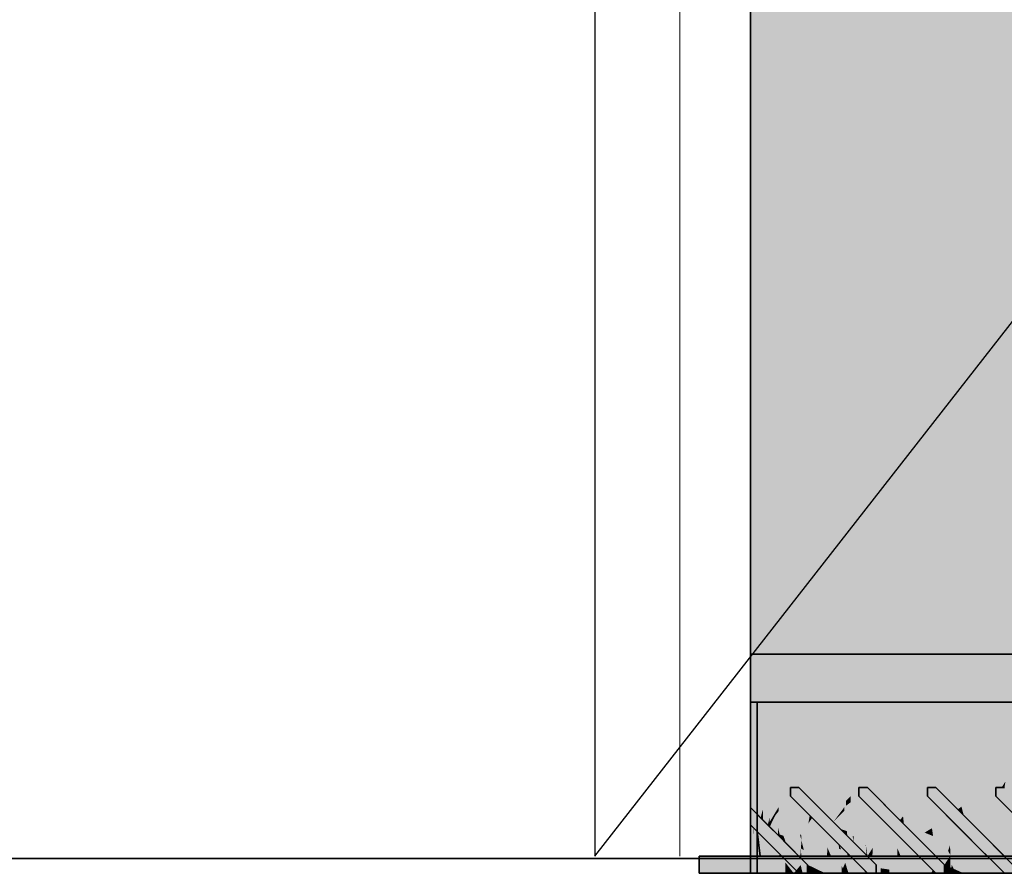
# Model space of a CAD drawing. Extents: x -357 to 533, y -64 to 530.
# Tile 120 of 135: x 35.1 to 40.86, y 219.46 to 224.44. Entities that reach past the tile are written whole.
import ezdxf
from ezdxf.lldxf.tags import DXFTag

# ---------------------------------------------------------------- set-up
doc = ezdxf.new("R2010")
doc.units = 0
doc.layers.get('0').update_dxf_attribs({"lineweight": 35})
for name, color, linetype, lineweight in [('5_EG-BESTAND', 7, 'Continuous', 25), ('5_EG-DURCHBRÜCHE', 7, 'Continuous', 25), ('5_EG-HLSE', 7, 'Continuous', 25)]:
    doc.layers.add(name, color=color, linetype=linetype, lineweight=lineweight)
for name, color, linetype, lineweight, true_color in [('L_Auslass', 7, 'Continuous', 35, 0xababab), ('L_Auslass-Shading', 7, 'Continuous', 35, 0xababab), ('L_Fortluft', 7, 'Continuous', 35, 0x993300), ('L_Fortluft-Shading', 7, 'Continuous', 35, 0x993300)]:
    doc.layers.add(name, color=color, linetype=linetype, lineweight=lineweight, true_color=true_color)
tags = doc.linetypes.add('ALL_S14', pattern=[0.002, 0.001, -0.001]).pattern_tags.tags
tags[6:7] = [DXFTag(74, 4), DXFTag(75, 0), DXFTag(340, '0'), DXFTag(46, 1.0), DXFTag(50, 0.0), DXFTag(44, 0.0), DXFTag(45, 0.0)]
tags[4:5] = [DXFTag(74, 4), DXFTag(75, 0), DXFTag(340, '0'), DXFTag(46, 1.0), DXFTag(50, 0.0), DXFTag(44, 0.0), DXFTag(45, 0.0)]
tags = doc.linetypes.add('VERDECKT2_S2', pattern=[0.0027, 0.002, -0.0007]).pattern_tags.tags
tags[6:7] = [DXFTag(74, 4), DXFTag(75, 0), DXFTag(340, '0'), DXFTag(46, 1.0), DXFTag(50, 0.0), DXFTag(44, 0.0), DXFTag(45, 0.0)]
tags[4:5] = [DXFTag(74, 4), DXFTag(75, 0), DXFTag(340, '0'), DXFTag(46, 1.0), DXFTag(50, 0.0), DXFTag(44, 0.0), DXFTag(45, 0.0)]

# ---------------------------------------------------------------- blocks, each defined once
blk = doc.blocks.new('Shading-A06HSW6ANL', base_point=(46.6655, 220.4604))
at = {"layer": 'L_Auslass-Shading', "color": 251, "true_color": 0x5d5d5d}
for points in [[(39.4498, 219.4604), (39.3729, 220.4604), (39.3729, 219.4604)], [(39.4498, 219.4604), (39.4498, 220.4604), (39.3729, 220.4604)], [(39.4257, 220.4604), (39.3729, 220.4604), (39.3917, 219.8922)], [(39.4498, 220.4604), (39.4257, 220.4604), (39.394, 219.8226), (39.3917, 219.8922)], [(39.4129, 220.4604), (39.4129, 219.8037), (39.4653, 219.8467), (39.4397, 219.7769)], [(39.489, 220.4604), (39.4129, 220.4604), (39.4775, 219.9009), (39.4653, 219.8467)], [(39.489, 220.4604), (39.4129, 220.4604), (39.489, 220.0066), (39.4571, 219.8796)], [(39.4571, 219.8796), (39.4129, 220.4604), (39.4129, 219.7037)], [(39.489, 220.0066), (39.4571, 219.8796), (39.489, 219.6988), (39.4774, 219.6126)], [(39.4129, 219.4604), (39.4571, 219.8796), (39.4129, 219.7037)], [(39.4129, 219.4604), (39.457, 219.4604), (39.4571, 219.8796), (39.4774, 219.6126)], [(39.4653, 219.8467), (39.4742, 219.7424), (39.4775, 219.9009)], [(39.4397, 219.7769), (39.4742, 219.7424), (39.4653, 219.8467)], [(39.4774, 219.6126), (39.489, 219.4604), (39.489, 219.6988)], [(39.457, 219.4604), (39.489, 219.4604), (39.4774, 219.6126)]]:
    blk.add_solid(points, dxfattribs=at)
at = {"layer": 'L_Auslass-Shading', "color": 251, "true_color": 0x595959}
for points in [[(39.3729, 220.4604), (39.3729, 219.8438), (39.394, 219.8226)], [(39.3729, 219.4604), (39.3908, 219.7258), (39.3729, 219.7437)]]:
    blk.add_solid(points, dxfattribs=at)
at = {"layer": 'L_Auslass-Shading', "color": 251, "true_color": 0x626262}
for points in [[(39.447, 219.8368), (39.4498, 220.4604), (39.4317, 219.785), (39.394, 219.8226)], [(39.4534, 219.7633), (39.4498, 220.4604), (39.4468, 219.7699)], [(39.4571, 219.7595), (39.4498, 220.4604), (39.4534, 219.7633)], [(39.4468, 219.7699), (39.447, 219.8368), (39.4317, 219.785)]]:
    blk.add_solid(points, dxfattribs=at)
at = {"layer": 'L_Auslass-Shading', "color": 8, "true_color": 0x6e6e6e}
for points in [[(39.4498, 220.4604), (39.4498, 219.4604), (39.4955, 220.2596), (39.4955, 219.4604)], [(39.4955, 220.4604), (39.4498, 220.4604), (39.4955, 220.2596)], [(39.4955, 220.4604), (39.4498, 220.4604), (39.4992, 220.3026)], [(39.5291, 220.4604), (39.489, 220.4604), (39.5192, 220.3315)], [(39.5291, 220.4604), (39.489, 220.4604), (39.5178, 220.3327)], [(39.5178, 220.3327), (39.489, 220.4604), (39.489, 220.0066)], [(39.5761, 220.4604), (39.4955, 220.4604), (39.5761, 219.9057), (39.4955, 220.2596)], [(39.5425, 220.1642), (39.5761, 220.4604), (39.4992, 220.3026), (39.4955, 220.4604)], [(39.5178, 220.3327), (39.5343, 220.2596), (39.5291, 220.4604), (39.5343, 220.4604)], [(39.5192, 220.3315), (39.5408, 220.2397), (39.5291, 220.4604), (39.5343, 220.4604)], [(39.5408, 220.2397), (39.5666, 220.1294), (39.5343, 220.4604), (39.614, 220.4604)], [(39.5343, 220.2596), (39.614, 219.9057), (39.5343, 220.4604), (39.614, 220.4604)], [(39.6774, 220.4604), (39.5761, 220.4604), (39.6063, 219.9604), (39.5425, 220.1642)], [(39.6543, 220.4604), (39.614, 220.4604), (39.604, 219.9701), (39.5666, 220.1294)], [(39.5761, 220.4604), (39.5761, 219.9057), (39.6774, 220.4604), (39.6664, 219.5087)], [(39.6063, 219.9604), (39.7144, 220.4604), (39.604, 219.9701), (39.6543, 220.4604)], [(39.7144, 220.4604), (39.614, 220.4604), (39.7144, 219.4604), (39.614, 219.9057)], [(39.6664, 219.5087), (39.6774, 219.4604), (39.6774, 220.4604)], [(39.489, 220.0066), (39.5343, 219.8088), (39.5178, 220.3327), (39.5343, 220.2596)], [(39.4955, 220.2596), (39.4955, 219.6283), (39.5761, 219.9057), (39.5761, 219.5246)], [(39.5343, 219.8088), (39.614, 219.4604), (39.5343, 220.2596), (39.614, 219.9057)], [(39.489, 220.0066), (39.489, 219.6988), (39.5343, 219.8088), (39.5343, 219.5394)], [(39.6664, 219.5087), (39.5761, 219.9057), (39.6259, 219.4604), (39.5761, 219.5246)], [(39.7144, 219.4604), (39.614, 219.9057), (39.614, 219.4604)], [(39.5343, 219.8088), (39.5343, 219.5394), (39.614, 219.4604), (39.5567, 219.4604)], [(39.489, 219.6988), (39.489, 219.4604), (39.5343, 219.5394), (39.5343, 219.4604)], [(39.4955, 219.6283), (39.4955, 219.4604), (39.5761, 219.5246), (39.5761, 219.4604)], [(39.5343, 219.5394), (39.5343, 219.4604), (39.5567, 219.4604)], [(39.5761, 219.5246), (39.5761, 219.4604), (39.6259, 219.4604)], [(39.6664, 219.5087), (39.6259, 219.4604), (39.6658, 219.4604)], [(39.6774, 219.4604), (39.6664, 219.5087), (39.6658, 219.4604)]]:
    blk.add_solid(points, dxfattribs=at)
at = {"layer": 'L_Auslass-Shading', "color": 251, "true_color": 0x6c6c6c}
for points in [[(39.4992, 220.3026), (39.4498, 220.4604), (39.5009, 219.8184), (39.4571, 219.7595)], [(39.5389, 219.8697), (39.5425, 220.1642), (39.5009, 219.8184), (39.4992, 220.3026)], [(39.6063, 219.9604), (39.5425, 220.1642), (39.5389, 219.8697)]]:
    blk.add_solid(points, dxfattribs=at)
at = {"layer": 'L_Auslass-Shading', "color": 251, "true_color": 0x6a6a6a}
for points in [[(39.4775, 219.9009), (39.4869, 219.9983), (39.489, 220.4604)], [(39.489, 220.4604), (39.4869, 219.9983), (39.502, 220.1537)], [(39.489, 220.4604), (39.502, 220.1537), (39.5192, 220.3315)], [(39.5033, 220.123), (39.5192, 220.3315), (39.502, 220.1537)], [(39.539, 220.0138), (39.5192, 220.3315), (39.5126, 219.9032), (39.5033, 220.123)], [(39.5192, 220.3315), (39.539, 220.0138), (39.5408, 220.2397)], [(39.539, 220.0138), (39.5666, 220.1294), (39.5408, 220.2397)], [(39.4869, 219.9983), (39.4865, 219.9032), (39.502, 220.1537), (39.5033, 220.123)], [(39.5033, 220.123), (39.4865, 219.9032), (39.5126, 219.9032), (39.486, 219.7918)], [(39.5707, 219.9018), (39.5666, 220.1294), (39.5378, 219.8473), (39.539, 220.0138)], [(39.5707, 219.9018), (39.6063, 219.9604), (39.5666, 220.1294)], [(39.4775, 219.9009), (39.4742, 219.7424), (39.4869, 219.9983), (39.4865, 219.9032)], [(39.5165, 219.8122), (39.5378, 219.8473), (39.5126, 219.9032), (39.539, 220.0138)], [(39.6063, 219.9604), (39.5707, 219.9018), (39.6063, 219.9104), (39.5707, 219.8652)], [(39.4865, 219.9032), (39.4742, 219.7424), (39.486, 219.7918)], [(39.4859, 219.7617), (39.5165, 219.8122), (39.486, 219.7918), (39.5126, 219.9032)], [(39.5707, 219.8652), (39.5707, 219.9018), (39.5378, 219.8233), (39.5378, 219.8473)], [(39.4859, 219.7572), (39.5165, 219.7962), (39.4859, 219.7617), (39.5165, 219.8122)], [(39.5165, 219.7962), (39.5378, 219.8233), (39.5165, 219.8122), (39.5378, 219.8473)], [(39.486, 219.7918), (39.4742, 219.7424), (39.4859, 219.7617)], [(39.4859, 219.7617), (39.4742, 219.7424), (39.4859, 219.7572)], [(39.4484, 219.6682), (39.4444, 219.6723), (39.4335, 219.4604), (39.4047, 219.4604)], [(39.4947, 219.6219), (39.4484, 219.6682), (39.4751, 219.4604), (39.4335, 219.4604)], [(39.4751, 219.4604), (39.5958, 219.4604), (39.4947, 219.6219), (39.5689, 219.5478)], [(39.5958, 219.4604), (39.6562, 219.4604), (39.5689, 219.5478)]]:
    blk.add_solid(points, dxfattribs=at)
at = {"layer": 'L_Auslass-Shading', "color": 8, "true_color": 0x707070}
for points in [[(39.6063, 219.9604), (39.6223, 219.9604), (39.7144, 220.4604)], [(39.6063, 219.9104), (39.6063, 219.9604), (39.5658, 219.679), (39.5652, 219.68)], [(39.5652, 219.68), (39.5616, 219.6551), (39.5658, 219.679)]]:
    blk.add_solid(points, dxfattribs=at)
at = {"layer": 'L_Auslass-Shading', "color": 8, "true_color": 0x727272}
for points in [[(39.6774, 220.4604), (39.6063, 219.9604), (39.6224, 219.9604)], [(39.7144, 220.4604), (39.639, 219.9604), (39.6562, 219.9604)]]:
    blk.add_solid(points, dxfattribs=at)
at = {"layer": 'L_Auslass-Shading', "color": 8, "true_color": 0x717171}
blk.add_solid([(39.7144, 220.4604), (39.6223, 219.9604), (39.639, 219.9604)], dxfattribs=at)
at = {"layer": 'L_Auslass-Shading', "color": 8, "true_color": 0x737373}
for points in [[(39.6774, 220.4604), (39.6224, 219.9604), (39.6391, 219.9604)], [(39.5806, 219.6361), (39.6063, 219.9104), (39.5658, 219.679)], [(39.6033, 219.8788), (39.5806, 219.6361), (39.5864, 219.6302)], [(39.6636, 219.5531), (39.6033, 219.8788), (39.5864, 219.6302)], [(39.6636, 219.5531), (39.6631, 219.683), (39.6033, 219.8788), (39.6063, 219.9104)], [(39.6631, 219.683), (39.6636, 219.5531), (39.6675, 219.6056)], [(39.6631, 219.683), (39.6675, 219.6056), (39.671, 219.6515)], [(39.5658, 219.679), (39.5616, 219.6551), (39.5806, 219.6361)], [(39.6675, 219.6056), (39.685, 219.5955), (39.671, 219.6515)], [(39.6636, 219.5531), (39.6709, 219.5457), (39.6675, 219.6056)], [(39.6675, 219.6056), (39.6709, 219.5457), (39.685, 219.5955), (39.6886, 219.528)], [(39.6886, 219.528), (39.7062, 219.5104), (39.685, 219.5955)]]:
    blk.add_solid(points, dxfattribs=at)
at = {"layer": 'L_Auslass-Shading', "color": 8, "true_color": 0x747474}
for points in [[(39.6391, 219.9604), (39.6562, 219.9604), (39.6774, 220.4604)], [(39.6963, 219.8204), (39.6063, 219.9104), (39.6968, 219.8125), (39.6421, 219.6593)], [(39.6421, 219.6593), (39.6562, 219.5604), (39.6968, 219.8125), (39.707, 219.6563)], [(39.6963, 219.8204), (39.707, 219.6563), (39.7319, 219.7848), (39.725, 219.6901)], [(39.725, 219.6901), (39.7602, 219.7565), (39.7319, 219.7848)]]:
    blk.add_solid(points, dxfattribs=at)
at = {"layer": 'L_Auslass-Shading', "color": 8, "true_color": 0x777777}
for points in [[(39.7144, 220.4604), (39.6562, 219.9604), (39.6996, 219.917)], [(39.7144, 220.4604), (39.6996, 219.917), (39.7476, 219.869)], [(39.8186, 219.798), (39.8338, 219.7829), (39.7144, 220.4604)], [(39.7144, 220.4604), (39.7367, 220.0637), (39.7628, 220.1527)], [(39.7367, 220.0637), (39.7476, 219.869), (39.7628, 220.1527), (39.8186, 219.798)]]:
    blk.add_solid(points, dxfattribs=at)
at = {"layer": 'L_Auslass-Shading', "color": 8, "true_color": 0x797979}
for points in [[(39.6774, 220.4604), (39.6562, 219.9604), (39.7034, 219.9133)], [(39.768, 219.8487), (39.6774, 220.4604), (39.7034, 219.9133)], [(39.768, 219.8487), (39.7743, 219.8424), (39.6774, 220.4604), (39.8191, 219.9067)], [(39.7743, 219.8424), (39.8567, 219.76), (39.8191, 219.9067)]]:
    blk.add_solid(points, dxfattribs=at)
at = {"layer": 'L_Auslass-Shading', "color": 8, "true_color": 0x7d7d7d}
for points in [[(39.6774, 219.4604), (39.842, 219.4604), (39.6774, 220.4604), (39.842, 220.0152)], [(39.6774, 220.4604), (39.842, 220.0152), (39.842, 220.4604)], [(39.842, 220.4604), (39.6774, 220.4604), (39.856, 220.1889)], [(39.8773, 220.4604), (39.7144, 220.4604), (39.9056, 220.1329)], [(39.8773, 220.4604), (39.7144, 220.4604), (39.8773, 220.0152)], [(39.8773, 220.0152), (39.7144, 220.4604), (39.8773, 219.4604), (39.7144, 219.4604)], [(39.842, 220.4604), (39.842, 220.0152), (39.9728, 220.4604), (39.9728, 219.6613)], [(39.9728, 220.4604), (39.842, 220.4604), (39.9522, 220.0426), (39.856, 220.1889)], [(39.9705, 220.0216), (40.0068, 220.4604), (39.9056, 220.1329), (39.8773, 220.4604)], [(40.0068, 219.6613), (40.0068, 220.4604), (39.8773, 220.0152), (39.8773, 220.4604)], [(40.0063, 219.9604), (40.047, 220.4604), (39.9522, 220.0426), (39.9728, 220.4604)], [(40.0803, 220.4604), (40.0068, 220.4604), (40.0063, 219.9604), (39.9705, 220.0216)], [(39.9728, 219.6613), (40.047, 219.4604), (39.9728, 220.4604), (40.047, 220.4604)], [(40.0803, 220.4604), (40.0068, 220.4604), (40.0803, 219.4604), (40.0068, 219.6613)], [(39.842, 220.0152), (39.842, 219.4604), (39.9728, 219.6613), (39.9728, 219.4604)], [(40.0068, 219.4604), (40.0068, 219.6613), (39.8773, 219.4604), (39.8773, 220.0152)], [(39.9728, 219.4604), (40.047, 219.4604), (39.9728, 219.6613)], [(40.0803, 219.4604), (40.0068, 219.6613), (40.0068, 219.4604)]]:
    blk.add_solid(points, dxfattribs=at)
at = {"layer": 'L_Auslass-Shading', "color": 8, "true_color": 0x7f7f7f}
for points in [[(39.8102, 220.2585), (39.6774, 220.4604), (39.8191, 219.9067)], [(39.902, 219.8207), (39.856, 220.1889), (39.8191, 219.9067), (39.8102, 220.2585)], [(39.902, 219.8207), (39.9214, 219.8468), (39.856, 220.1889), (39.9522, 220.0426)], [(39.9214, 219.8468), (40.0063, 219.9604), (39.9522, 220.0426)], [(40.0063, 219.9104), (40.0063, 219.9604), (39.9585, 219.8751), (39.9585, 219.9113)], [(39.902, 219.8207), (39.8191, 219.9067), (39.8567, 219.76)], [(39.9318, 219.8838), (39.8338, 219.7829), (39.9318, 219.8554)], [(39.9318, 219.8554), (39.8338, 219.7829), (39.9247, 219.6919)], [(39.9724, 219.6443), (39.9585, 219.8751), (39.9247, 219.6919), (39.9318, 219.8554)], [(39.9585, 219.8751), (39.9585, 219.9113), (39.9318, 219.8554), (39.9318, 219.8838)], [(39.9585, 219.8751), (39.9705, 219.6755), (40.0063, 219.9104), (39.9767, 219.6782)], [(40.0063, 219.9104), (39.9767, 219.6782), (40.0357, 219.7041)], [(39.9767, 219.6782), (40.046, 219.6318), (40.0357, 219.7041)], [(39.9705, 219.6755), (39.9724, 219.6443), (39.9767, 219.6782)], [(39.9767, 219.6782), (39.9724, 219.6443), (40.046, 219.6318), (40.0502, 219.5665)], [(40.0502, 219.5665), (40.0563, 219.5604), (40.046, 219.6318)]]:
    blk.add_solid(points, dxfattribs=at)
at = {"layer": 'L_Auslass-Shading', "color": 8, "true_color": 0x7e7e7e}
for points in [[(39.9056, 220.1329), (39.7144, 220.4604), (39.9318, 219.8838), (39.8338, 219.7829)], [(39.9585, 219.9113), (39.9705, 220.0216), (39.9318, 219.8838), (39.9056, 220.1329)], [(40.0063, 219.9604), (39.9705, 220.0216), (39.9585, 219.9113)], [(39.8223, 219.6107), (39.8332, 219.6155), (39.7602, 219.7565), (39.8079, 219.7087)], [(39.8483, 219.6213), (39.8034, 219.7132), (39.8095, 219.4758)], [(39.8332, 219.6155), (39.8805, 219.6362), (39.8079, 219.7087)], [(39.9411, 219.5604), (39.9375, 219.5791), (39.8223, 219.6107), (39.8805, 219.6362)], [(39.9056, 219.4604), (39.9053, 219.5044), (39.8095, 219.4758), (39.8483, 219.6213)], [(39.9411, 219.5604), (39.8223, 219.6107), (39.8438, 219.5604)], [(39.9461, 219.5604), (39.9479, 219.5688), (39.9411, 219.5604), (39.9375, 219.5791)], [(39.9562, 219.5604), (39.9479, 219.5688), (39.9461, 219.5604)], [(39.9056, 219.4604), (39.8095, 219.4758), (39.8099, 219.4604)], [(39.9056, 219.4604), (39.9125, 219.4604), (39.9053, 219.5044), (39.9127, 219.4892)], [(39.9125, 219.4604), (39.9268, 219.4604), (39.9127, 219.4892)]]:
    blk.add_solid(points, dxfattribs=at)
at = {"layer": 'L_Auslass-Shading', "color": 8, "true_color": 0x828282}
blk.add_solid([(40.0803, 220.4604), (40.0063, 219.9604), (40.0227, 219.9604)], dxfattribs=at)
at = {"layer": 'L_Auslass-Shading', "color": 252, "true_color": 0x838383}
for points in [[(40.047, 220.4604), (40.0063, 219.9604), (40.0227, 219.9604)], [(40.0803, 220.4604), (40.0227, 219.9604), (40.0394, 219.9604)], [(40.0394, 219.9604), (40.0563, 219.9604), (40.0803, 220.4604)], [(39.8345, 219.6821), (39.8034, 219.7132), (39.8488, 219.6211), (39.8483, 219.6213)], [(39.891, 219.6038), (39.8874, 219.6293), (39.8488, 219.6211), (39.8345, 219.6821)], [(39.8973, 219.6013), (39.8944, 219.6223), (39.891, 219.6038), (39.8874, 219.6293)], [(39.8483, 219.6213), (39.9053, 219.5044), (39.891, 219.6038)], [(39.9127, 219.4892), (39.8973, 219.6013), (39.9053, 219.5044), (39.891, 219.6038)], [(39.9468, 219.5699), (39.8944, 219.6223), (39.9264, 219.5216)], [(39.9016, 219.5995), (39.8944, 219.6223), (39.8973, 219.6013)], [(39.9264, 219.5216), (39.9016, 219.5995), (39.9127, 219.4892), (39.8973, 219.6013)], [(40.0494, 219.4604), (39.9468, 219.5699), (39.9459, 219.4604), (39.9264, 219.5216)], [(40.0352, 219.4814), (39.9468, 219.5699), (40.0396, 219.4709)], [(39.9264, 219.5216), (39.9127, 219.4892), (39.9459, 219.4604), (39.9268, 219.4604)], [(40.0511, 219.4656), (40.0352, 219.4814), (40.0494, 219.4604), (40.0396, 219.4709)], [(40.0494, 219.4604), (40.0563, 219.4604), (40.0511, 219.4656)]]:
    blk.add_solid(points, dxfattribs=at)
at = {"layer": 'L_Auslass-Shading', "color": 252, "true_color": 0x848484}
blk.add_solid([(40.047, 220.4604), (40.0227, 219.9604), (40.0394, 219.9604)], dxfattribs=at)
at = {"layer": 'L_Auslass-Shading', "color": 252, "true_color": 0x858585}
for points in [[(40.047, 220.4604), (40.0394, 219.9604), (40.0472, 219.9604)], [(40.047, 220.4604), (40.0472, 219.9604), (40.0563, 219.9604)], [(40.0683, 219.8237), (40.0673, 219.8493), (40.0357, 219.7041), (40.0063, 219.9104)], [(40.046, 219.6318), (40.0721, 219.718), (40.0357, 219.7041), (40.0683, 219.8237)], [(40.0673, 219.8493), (40.0721, 219.718), (40.0988, 219.8178), (40.098, 219.8038)], [(40.0721, 219.718), (40.0766, 219.5927), (40.098, 219.8038), (40.087, 219.6093)], [(40.087, 219.6093), (40.1722, 219.7444), (40.0988, 219.8178)], [(40.0852, 219.5604), (40.1506, 219.5604), (40.087, 219.6093), (40.1722, 219.7444)], [(40.0766, 219.5927), (40.0721, 219.718), (40.0563, 219.5604), (40.046, 219.6318)], [(40.0766, 219.5927), (40.0563, 219.5604), (40.0773, 219.5604)], [(40.0773, 219.5604), (40.0852, 219.5604), (40.0766, 219.5927), (40.087, 219.6093)]]:
    blk.add_solid(points, dxfattribs=at)
at = {"layer": 'L_Auslass-Shading', "color": 252, "true_color": 0x8b8b8b}
for points in [[(40.5445, 219.4604), (40.047, 220.4604), (40.047, 219.4604)], [(40.5445, 219.4604), (40.5445, 220.4604), (40.047, 220.4604)], [(40.3033, 220.1038), (40.047, 220.4604), (40.2428, 219.8314)], [(40.3741, 220.4604), (40.047, 220.4604), (40.3033, 220.1038)], [(40.1915, 220.4604), (40.0803, 220.4604), (40.2135, 220.2561)], [(40.2135, 220.2561), (40.0803, 220.4604), (40.2641, 219.7928), (40.2456, 219.771)], [(40.1915, 220.4604), (40.0803, 220.4604), (40.2248, 220.167)], [(40.2248, 220.167), (40.0803, 220.4604), (40.3049, 219.4604), (40.0803, 219.4604)], [(40.5728, 220.4604), (40.1915, 220.4604), (40.4062, 219.9604), (40.2135, 220.2561)], [(40.5728, 220.4604), (40.1915, 220.4604), (40.5475, 219.5118), (40.2248, 220.167)], [(40.5445, 220.4604), (40.3741, 220.4604), (40.4062, 219.9604), (40.3033, 220.1038)], [(40.5728, 219.4604), (40.5728, 220.4604), (40.5475, 219.5118)], [(40.4062, 219.9604), (40.2135, 220.2561), (40.2641, 219.7928)], [(40.3049, 219.4604), (40.5461, 219.4604), (40.2248, 220.167), (40.5475, 219.5118)], [(40.4062, 219.9604), (40.3033, 220.1038), (40.2689, 219.7478), (40.2428, 219.8314)], [(40.2317, 219.6049), (40.2402, 219.61), (40.1722, 219.7444), (40.2167, 219.6999)], [(40.2163, 219.4604), (40.333, 219.4604), (40.218, 219.6986)], [(40.2402, 219.61), (40.2821, 219.6346), (40.2167, 219.6999)], [(40.2823, 219.6343), (40.2821, 219.6346), (40.2506, 219.5604), (40.2317, 219.6049)], [(40.2823, 219.6343), (40.2506, 219.5604), (40.2904, 219.5604)], [(40.2904, 219.5604), (40.3563, 219.5604), (40.2823, 219.6343)], [(40.5461, 219.4604), (40.5728, 219.4604), (40.5475, 219.5118)]]:
    blk.add_solid(points, dxfattribs=at)
at = {"layer": 'L_Auslass-Shading', "color": 252, "true_color": 0x888888}
for points in [[(40.2191, 219.9076), (40.047, 220.4604), (40.1813, 219.8354), (40.0563, 219.9604)], [(40.2239, 219.7927), (40.2428, 219.8314), (40.1813, 219.8354), (40.2191, 219.9076)], [(40.2689, 219.7478), (40.2428, 219.8314), (40.2239, 219.7927)], [(40.2317, 219.6049), (40.1722, 219.7444), (40.2296, 219.5604), (40.1506, 219.5604)], [(40.1063, 219.5104), (40.2163, 219.4604), (40.218, 219.6986)], [(40.2506, 219.5604), (40.2317, 219.6049), (40.2296, 219.5604)], [(40.1063, 219.4604), (40.2163, 219.4604), (40.1063, 219.5104)]]:
    blk.add_solid(points, dxfattribs=at)
at = {"layer": 'L_Auslass-Shading', "color": 252, "true_color": 0x878787}
for points in [[(40.0803, 220.4604), (40.0563, 219.9604), (40.0746, 219.9421)], [(40.0746, 219.9421), (40.0948, 219.9218), (40.0803, 220.4604)], [(40.0803, 220.4604), (40.0948, 219.9218), (40.1759, 220.0616), (40.1247, 219.892)], [(40.1247, 219.892), (40.2456, 219.771), (40.1759, 220.0616)], [(40.0368, 219.8799), (40.0063, 219.9104), (40.0425, 219.7653)], [(40.0536, 219.7211), (40.0714, 219.8453), (40.0425, 219.7653), (40.0368, 219.8799)], [(40.2006, 219.716), (40.0714, 219.8453), (40.1047, 219.5164), (40.0536, 219.7211)], [(40.1063, 219.5104), (40.218, 219.6986), (40.1047, 219.5164), (40.2006, 219.716)]]:
    blk.add_solid(points, dxfattribs=at)
at = {"layer": 'L_Auslass-Shading', "color": 252, "true_color": 0x8e8e8e}
for points in [[(40.5728, 220.4604), (40.4062, 219.9604), (40.4228, 219.9604)], [(40.5728, 220.4604), (40.4228, 219.9604), (40.4395, 219.9604)], [(40.3259, 219.5908), (40.218, 219.6986), (40.2576, 219.6167)], [(40.4286, 219.4604), (40.2576, 219.6167), (40.333, 219.4604)], [(40.4286, 219.4604), (40.4376, 219.479), (40.2576, 219.6167), (40.3259, 219.5908)], [(40.4562, 219.4604), (40.4376, 219.479), (40.4286, 219.4604)]]:
    blk.add_solid(points, dxfattribs=at)
at = {"layer": 'L_Auslass-Shading', "color": 252, "true_color": 0x8f8f8f}
for points in [[(40.5445, 220.4604), (40.4062, 219.9604), (40.4228, 219.9604)], [(40.5445, 220.4604), (40.4228, 219.9604), (40.4395, 219.9604)], [(40.4395, 219.9604), (40.4562, 219.9604), (40.5728, 220.4604)], [(40.4395, 219.9604), (40.4562, 219.9604), (40.5445, 220.4604)]]:
    blk.add_solid(points, dxfattribs=at)
at = {"layer": 'L_Auslass-Shading', "color": 252, "true_color": 0x919191}
for points in [[(40.5728, 220.4604), (40.4562, 219.9604), (40.5615, 219.8552)], [(40.5859, 219.8308), (40.5728, 220.4604), (40.5615, 219.8552)], [(40.6497, 219.767), (40.5728, 220.4604), (40.5859, 219.8308)], [(40.5244, 219.7923), (40.4062, 219.9104), (40.449, 219.7392)], [(40.449, 219.7392), (40.5305, 219.7862), (40.5244, 219.7923)], [(40.449, 219.7392), (40.5271, 219.5918), (40.5305, 219.7862), (40.5384, 219.6236)], [(40.5493, 219.5779), (40.5599, 219.7568), (40.5412, 219.5652), (40.5305, 219.7862)], [(40.623, 219.6937), (40.5599, 219.7568), (40.5493, 219.5779)], [(40.5271, 219.5918), (40.449, 219.7392), (40.5029, 219.5237)], [(40.5063, 219.5104), (40.5412, 219.5652), (40.5029, 219.5237), (40.5271, 219.5918)], [(40.5271, 219.5918), (40.5412, 219.5652), (40.5384, 219.6236)]]:
    blk.add_solid(points, dxfattribs=at)
at = {"layer": 'L_Auslass-Shading', "color": 252, "true_color": 0x929292}
for points in [[(40.5445, 220.4604), (40.4562, 219.9604), (40.5319, 219.8847)], [(40.5626, 219.8541), (40.5445, 220.4604), (40.5319, 219.8847)], [(40.5626, 219.8541), (40.5831, 219.8336), (40.5445, 220.4604), (40.6488, 219.8798)], [(40.6488, 219.8798), (40.6054, 219.8492), (40.6734, 219.7433), (40.619, 219.7977)], [(40.6054, 219.8492), (40.5831, 219.8336), (40.619, 219.7977)], [(40.6528, 219.5604), (40.5758, 219.7409), (40.5754, 219.5604), (40.5729, 219.7179)], [(40.623, 219.6937), (40.5493, 219.5779), (40.6187, 219.4604), (40.549, 219.4914)], [(40.5729, 219.7179), (40.5528, 219.5604), (40.5754, 219.5604)], [(40.549, 219.4914), (40.5493, 219.5779), (40.5413, 219.4948), (40.5412, 219.5652)], [(40.5412, 219.5652), (40.5063, 219.5104), (40.5413, 219.4948)], [(40.5413, 219.4948), (40.5063, 219.5104), (40.5413, 219.4604), (40.5063, 219.4604)], [(40.549, 219.4914), (40.5413, 219.4948), (40.549, 219.4604), (40.5413, 219.4604)], [(40.549, 219.4604), (40.6187, 219.4604), (40.549, 219.4914)]]:
    blk.add_solid(points, dxfattribs=at)
at = {"layer": 'L_Auslass-Shading', "color": 252, "true_color": 0x979797}
for points in [[(40.5445, 219.4604), (41.1232, 219.4604), (40.5445, 220.4604), (41.1256, 219.5017)], [(40.9553, 220.4604), (40.5445, 220.4604), (41.1458, 219.8524), (41.1256, 219.5017)], [(40.8063, 219.9604), (40.8228, 219.9604), (40.5445, 220.4604)], [(40.5445, 220.4604), (40.8228, 219.9604), (40.8395, 219.9604)], [(40.9553, 220.4604), (40.5445, 220.4604), (40.8625, 219.9973), (40.8395, 219.9604)], [(40.5728, 220.4604), (40.8228, 219.9604), (40.8395, 219.9604)], [(40.5728, 220.4604), (40.8395, 219.9604), (40.8563, 219.9604)], [(40.8563, 219.9604), (41.1729, 220.4604), (40.5728, 220.4604)], [(40.5728, 220.4604), (41.1729, 219.4604), (41.1729, 220.4604)], [(40.5728, 220.4604), (40.5728, 219.4604), (41.1729, 219.4604)], [(40.8395, 219.9604), (40.8563, 219.9604), (40.8625, 219.9973)]]:
    blk.add_solid(points, dxfattribs=at)
at = {"layer": 'L_Auslass-Shading', "color": 252, "true_color": 0x959595}
for points in [[(40.6582, 220.2433), (40.5445, 220.4604), (40.6488, 219.8798)], [(40.8063, 219.9604), (40.6582, 220.2433), (40.6734, 219.7433), (40.6488, 219.8798)], [(40.8063, 219.9604), (40.6497, 219.767), (40.8063, 219.9104)], [(40.8063, 219.9604), (40.6734, 219.7433), (40.8063, 219.9104)], [(40.832, 219.7301), (40.8063, 219.9104), (40.7437, 219.673), (40.6497, 219.767)], [(40.8418, 219.6617), (40.832, 219.7301), (40.8433, 219.5733), (40.7437, 219.673)], [(40.8433, 219.5733), (40.8563, 219.5604), (40.8418, 219.6617)]]:
    blk.add_solid(points, dxfattribs=at)
at = {"layer": 'L_Auslass-Shading', "color": 252, "true_color": 0x969696}
for points in [[(40.8063, 219.9604), (40.8228, 219.9604), (40.5728, 220.4604)], [(40.6734, 219.7433), (40.9062, 219.5104), (40.8063, 219.9104)], [(40.623, 219.6937), (40.7354, 219.4604), (40.8563, 219.4604)]]:
    blk.add_solid(points, dxfattribs=at)
at = {"layer": 'L_Auslass-Shading', "color": 252, "true_color": 0x949494}
for points in [[(40.5728, 220.4604), (40.6497, 219.767), (40.8063, 219.9604)], [(40.5758, 219.7409), (40.6528, 219.5604), (40.7563, 219.5604)], [(40.6187, 219.4604), (40.7354, 219.4604), (40.623, 219.6937)]]:
    blk.add_solid(points, dxfattribs=at)
at = {"layer": 'L_Auslass-Shading', "color": 251, "true_color": 0x6b6b6b}
for points in [[(39.5652, 219.68), (39.6063, 219.9604), (39.5241, 219.6932), (39.5389, 219.8697)], [(39.524, 219.6926), (39.5389, 219.8697), (39.5038, 219.7129), (39.5009, 219.8184)], [(39.5937, 219.623), (39.5707, 219.8652), (39.5343, 219.7254), (39.5378, 219.8233)], [(39.5707, 219.8652), (39.6421, 219.6593), (39.6063, 219.9104)], [(39.5707, 219.8652), (39.5937, 219.623), (39.6421, 219.6593), (39.6487, 219.5679)], [(39.5009, 219.8184), (39.4571, 219.7595), (39.5038, 219.7129)], [(39.5343, 219.7254), (39.5378, 219.8233), (39.5165, 219.7962)], [(39.4859, 219.7572), (39.4742, 219.7424), (39.4853, 219.7313)], [(39.4853, 219.7313), (39.5165, 219.7962), (39.4859, 219.7572)], [(39.4853, 219.7313), (39.5328, 219.6839), (39.5165, 219.7962), (39.5343, 219.7254)], [(39.524, 219.6926), (39.5616, 219.6551), (39.5241, 219.6932), (39.5652, 219.68)], [(39.5343, 219.7254), (39.5328, 219.6839), (39.5487, 219.6679)], [(39.5937, 219.623), (39.5343, 219.7254), (39.5487, 219.6679)], [(39.6487, 219.5679), (39.6562, 219.5604), (39.6421, 219.6593)]]:
    blk.add_solid(points, dxfattribs=at)
at = {"layer": 'L_Auslass-Shading', "color": 8, "true_color": 0x808080}
for points in [[(39.9214, 219.8251), (40.0063, 219.9104), (39.9214, 219.8468), (40.0063, 219.9604)], [(39.902, 219.8207), (39.8567, 219.76), (39.902, 219.8056)], [(39.902, 219.8056), (39.9214, 219.8251), (39.902, 219.8207), (39.9214, 219.8468)]]:
    blk.add_solid(points, dxfattribs=at)
at = {"layer": 'L_Auslass-Shading', "color": 252, "true_color": 0x8c8c8c}
for points in [[(40.4062, 219.9104), (40.4062, 219.9604), (40.2647, 219.7876), (40.2641, 219.7928)], [(40.2693, 219.7473), (40.4062, 219.9104), (40.2647, 219.7876)], [(40.2693, 219.7473), (40.3898, 219.6981), (40.4062, 219.9104), (40.433, 219.7235)], [(40.2641, 219.7928), (40.2456, 219.771), (40.2647, 219.7876)], [(40.2647, 219.7876), (40.2456, 219.771), (40.2693, 219.7473)], [(40.3898, 219.6981), (40.2693, 219.7473), (40.345, 219.6717)], [(40.4437, 219.573), (40.4395, 219.6778), (40.345, 219.6717), (40.3898, 219.6981)], [(40.3898, 219.6981), (40.4395, 219.6778), (40.433, 219.7235)], [(40.4562, 219.5604), (40.4395, 219.6778), (40.4437, 219.573)]]:
    blk.add_solid(points, dxfattribs=at)
at = {"layer": 'L_Auslass-Shading', "color": 252, "true_color": 0x8d8d8d}
for points in [[(40.4062, 219.9604), (40.2689, 219.7478), (40.4062, 219.9104)], [(40.4062, 219.9104), (40.2689, 219.7478), (40.449, 219.7392), (40.4648, 219.5518)], [(40.4648, 219.5518), (40.5063, 219.5104), (40.449, 219.7392)]]:
    blk.add_solid(points, dxfattribs=at)
at = {"layer": 'L_Auslass-Shading', "color": 8, "true_color": 0x787878}
for points in [[(39.6631, 219.683), (39.6685, 219.6907), (39.6063, 219.9104), (39.6579, 219.8588)], [(39.6685, 219.6907), (39.7111, 219.7518), (39.6579, 219.8588), (39.7188, 219.7979)], [(39.7332, 219.7835), (39.7188, 219.7979), (39.7111, 219.7518)], [(39.671, 219.6515), (39.685, 219.5955), (39.6685, 219.6907), (39.7111, 219.7518)], [(39.685, 219.5955), (39.7332, 219.7835), (39.7111, 219.7518)], [(39.685, 219.5955), (39.7469, 219.5952), (39.7332, 219.7835), (39.7621, 219.7546)], [(39.8034, 219.7132), (39.7621, 219.7546), (39.7469, 219.5952)], [(39.6631, 219.683), (39.671, 219.6515), (39.6685, 219.6907)], [(39.7469, 219.5952), (39.685, 219.5955), (39.7062, 219.5104)]]:
    blk.add_solid(points, dxfattribs=at)
at = {"layer": 'L_Auslass-Shading', "color": 8, "true_color": 0x818181}
for points in [[(39.9214, 219.8251), (39.9356, 219.7069), (39.9969, 219.901)], [(39.9356, 219.7069), (39.9391, 219.6776), (39.9969, 219.901), (40.0063, 219.9104)], [(40.0063, 219.9104), (39.9391, 219.6776), (40.0425, 219.7653), (40.0122, 219.6045)], [(39.902, 219.8056), (39.8567, 219.76), (39.8973, 219.7193)], [(39.9356, 219.7069), (39.9214, 219.8251), (39.8973, 219.7193), (39.902, 219.8056)], [(40.0122, 219.6045), (40.0704, 219.5463), (40.0425, 219.7653), (40.0536, 219.7211)], [(39.9356, 219.7069), (39.8973, 219.7193), (39.9294, 219.6873)], [(39.9391, 219.6776), (39.9356, 219.7069), (39.9294, 219.6873)], [(40.0704, 219.5463), (40.1063, 219.5104), (40.0536, 219.7211)]]:
    blk.add_solid(points, dxfattribs=at)
at = {"layer": 'L_Auslass-Shading', "color": 252, "true_color": 0x909090}
for points in [[(40.4593, 219.8573), (40.4062, 219.9104), (40.433, 219.7235)], [(40.4395, 219.6778), (40.4959, 219.8208), (40.433, 219.7235), (40.4593, 219.8573)], [(40.5758, 219.7409), (40.4959, 219.8208), (40.4562, 219.5604), (40.4395, 219.6778)], [(40.4562, 219.5604), (40.5528, 219.5604), (40.5758, 219.7409)]]:
    blk.add_solid(points, dxfattribs=at)
at = {"layer": 'L_Auslass-Shading', "color": 252, "true_color": 0x989898}
for points in [[(40.8549, 219.8618), (40.8063, 219.9104), (40.832, 219.7301)], [(40.8418, 219.6617), (40.8716, 219.8451), (40.832, 219.7301), (40.8549, 219.8618)], [(40.9776, 219.7391), (40.8716, 219.8451), (40.8563, 219.5604), (40.8418, 219.6617)]]:
    blk.add_solid(points, dxfattribs=at)
at = {"layer": 'L_Auslass-Shading', "color": 253, "true_color": 0x999999}
for points in [[(40.9705, 219.7462), (40.8063, 219.9104), (40.9022, 219.5265)], [(40.3324, 219.4604), (41.212, 219.4604), (40.3324, 219.5604), (41.212, 219.4616)], [(40.3324, 219.5604), (41.212, 219.4616), (41.212, 219.5604)], [(41.3929, 219.4604), (40.5728, 219.5604), (40.5728, 219.4604)], [(41.3929, 219.4604), (41.3929, 219.5604), (40.5728, 219.5604)]]:
    blk.add_solid(points, dxfattribs=at)
at = {"layer": 'L_Auslass-Shading', "color": 8, "true_color": 0x757575}
for points in [[(39.7209, 219.5604), (39.7436, 219.5604), (39.725, 219.6901), (39.7602, 219.7565)], [(39.707, 219.6563), (39.7093, 219.5604), (39.725, 219.6901), (39.7209, 219.5604)], [(39.6562, 219.5604), (39.7093, 219.5604), (39.707, 219.6563)]]:
    blk.add_solid(points, dxfattribs=at)
at = {"layer": 'L_Auslass-Shading', "color": 8, "true_color": 0x7a7a7a}
for points in [[(39.7602, 219.7565), (39.7436, 219.5604), (39.8223, 219.6107), (39.82, 219.5604)], [(39.8099, 219.4604), (39.8034, 219.7132), (39.7612, 219.4839), (39.7469, 219.5952)], [(39.7469, 219.5952), (39.7062, 219.5104), (39.7612, 219.4839)], [(39.82, 219.5604), (39.8438, 219.5604), (39.8223, 219.6107)], [(39.7612, 219.4839), (39.7062, 219.5104), (39.7639, 219.4604), (39.7062, 219.4604)], [(39.8099, 219.4604), (39.7612, 219.4839), (39.7639, 219.4604)]]:
    blk.add_solid(points, dxfattribs=at)
at = {"layer": 'L_Auslass-Shading', "color": 251, "true_color": 0x5a5a5a}
blk.add_solid([(39.4047, 219.4604), (39.3908, 219.7258), (39.3729, 219.4604)], dxfattribs=at)
at = {"layer": 'L_Auslass-Shading', "color": 251, "true_color": 0x616161}
for points in [[(39.3908, 219.7258), (39.3937, 219.6711), (39.3932, 219.7234)], [(39.3937, 219.6711), (39.4047, 219.4604), (39.3932, 219.7234), (39.4444, 219.6723)]]:
    blk.add_solid(points, dxfattribs=at)
at = {"layer": 'L_Auslass-Shading', "color": 251, "true_color": 0x5b5b5b}
blk.add_solid([(39.4289, 219.5604), (39.4489, 219.6677), (39.4129, 219.7037)], dxfattribs=at)
at = {"layer": 'L_Auslass-Shading', "color": 251, "true_color": 0x646464}
for points in [[(39.4489, 219.6677), (39.4289, 219.5604), (39.5441, 219.5725), (39.5405, 219.5604)], [(39.5405, 219.5604), (39.5528, 219.5604), (39.5441, 219.5725), (39.552, 219.5647)], [(39.5528, 219.5604), (39.5563, 219.5604), (39.552, 219.5647)]]:
    blk.add_solid(points, dxfattribs=at)
at = {"layer": 'L_Auslass-Shading', "color": 251, "true_color": 0x606060}
for points in [[(39.2194, 219.4604), (39.2194, 219.5604), (39.0729, 219.5604)], [(39.2194, 219.4604), (39.0729, 219.5604), (39.0729, 219.4604)], [(39.5479, 219.4604), (39.4129, 219.5604), (39.4129, 219.4604)], [(39.5479, 219.4604), (39.5479, 219.5604), (39.4129, 219.5604)]]:
    blk.add_solid(points, dxfattribs=at)
at = {"layer": 'L_Auslass-Shading', "color": 8, "true_color": 0x767676}
for points in [[(39.2194, 219.4604), (39.6437, 219.4604), (39.2194, 219.5604), (39.6437, 219.4616)], [(39.2194, 219.5604), (39.6437, 219.4616), (39.6437, 219.5604)], [(39.9435, 219.4604), (39.5479, 219.5604), (39.5479, 219.4604)], [(39.9435, 219.4604), (39.9435, 219.5604), (39.5479, 219.5604)], [(39.6437, 219.4616), (39.649, 219.4604), (39.6437, 219.5604), (39.649, 219.5604)], [(39.6437, 219.4604), (39.649, 219.4604), (39.6437, 219.4616)]]:
    blk.add_solid(points, dxfattribs=at)
at = {"layer": 'L_Auslass-Shading', "color": 252, "true_color": 0x898989}
for points in [[(40.001, 219.5089), (39.649, 219.5604), (40.0013, 219.4604), (39.649, 219.4604)], [(40.0007, 219.5604), (39.649, 219.5604), (40.001, 219.5089)], [(39.9435, 219.4604), (40.3075, 219.4604), (39.9435, 219.5604), (40.3027, 219.5033)], [(39.9435, 219.5604), (40.3027, 219.5033), (40.2963, 219.5604)], [(40.1329, 219.4896), (40.1306, 219.5604), (40.001, 219.5089), (40.0007, 219.5604)], [(40.1837, 219.4822), (40.1798, 219.5604), (40.1329, 219.4896), (40.1306, 219.5604)], [(40.324, 219.5604), (40.1798, 219.5604), (40.324, 219.4616), (40.1837, 219.4822)], [(40.3027, 219.5033), (40.5728, 219.4604), (40.2963, 219.5604), (40.5728, 219.5604)], [(40.324, 219.4616), (40.3324, 219.4604), (40.324, 219.5604), (40.3324, 219.5604)], [(40.1338, 219.4604), (40.1329, 219.4896), (40.0013, 219.4604), (40.001, 219.5089)], [(40.1837, 219.4822), (40.1329, 219.4896), (40.1848, 219.4604), (40.1338, 219.4604)], [(40.1848, 219.4604), (40.324, 219.4604), (40.1837, 219.4822), (40.324, 219.4616)], [(40.3075, 219.4604), (40.5728, 219.4604), (40.3027, 219.5033)], [(40.324, 219.4604), (40.3324, 219.4604), (40.324, 219.4616)]]:
    blk.add_solid(points, dxfattribs=at)
blk = doc.blocks.new('Shading-A06HSW6ENL', base_point=(39.9088, 226.9431))
at = {"layer": 'L_Fortluft-Shading', "color": 28, "true_color": 0x561c00}
blk.add_solid([(39.3729, 220.7404), (39.5092, 220.7404), (39.3729, 228.7337), (39.5092, 228.7337)], dxfattribs=at)
at = {"layer": 'L_Fortluft-Shading', "color": 26, "true_color": 0x692300}
blk.add_solid([(39.5092, 228.7337), (39.5092, 220.7404), (39.9088, 226.9431), (39.9088, 220.7404)], dxfattribs=at)
at = {"layer": 'L_Fortluft-Shading', "color": 26, "true_color": 0x7b2900}
for points in [[(39.9088, 228.7337), (39.9088, 226.9431), (40.5445, 228.7337), (40.5445, 222.9431)], [(39.9088, 226.9431), (39.9088, 220.7404), (40.5445, 222.9431), (40.5445, 220.7404)]]:
    blk.add_solid(points, dxfattribs=at)
at = {"layer": 'L_Fortluft-Shading', "color": 26, "true_color": 0x892d00}
blk.add_solid([(40.5445, 220.7404), (41.3729, 220.7404), (40.5445, 228.7337), (41.3729, 228.7337)], dxfattribs=at)
blk = doc.blocks.new('Shading-A06HSW6INL', base_point=(39.9088, 220.4604))
at = {"layer": 'L_Fortluft-Shading', "color": 28, "true_color": 0x561c00}
blk.add_solid([(39.3729, 220.4604), (39.5092, 220.4604), (39.3729, 220.7404), (39.5092, 220.7404)], dxfattribs=at)
at = {"layer": 'L_Fortluft-Shading', "color": 26, "true_color": 0x692300}
blk.add_solid([(39.5092, 220.4604), (39.9088, 220.4604), (39.5092, 220.7404), (39.9088, 220.7404)], dxfattribs=at)
at = {"layer": 'L_Fortluft-Shading', "color": 26, "true_color": 0x7b2900}
blk.add_solid([(39.9088, 220.4604), (40.5445, 220.4604), (39.9088, 220.7404), (40.5445, 220.7404)], dxfattribs=at)
at = {"layer": 'L_Fortluft-Shading', "color": 26, "true_color": 0x892d00}
blk.add_solid([(40.5445, 220.4604), (41.3729, 220.4604), (40.5445, 220.7404), (41.3729, 220.7404)], dxfattribs=at)
blk = doc.blocks.new('Referenz-A06HSW74NL', base_point=(-327.4795, -41.1499))
at = {"layer": '5_EG-BESTAND', "color": 0, "lineweight": 35}
blk.add_line((11.7653, 219.5462), (156.0334, 219.5462), dxfattribs=at)
at = {"layer": '5_EG-DURCHBRÜCHE', "color": 0, "linetype": 'VERDECKT2_S2', "lineweight": -2, "ltscale": 0.25}
for p, q in [((38.4613, 231.0791), (38.4648, 219.5604)), ((38.4648, 219.5604), (42.9621, 225.3197))]:
    blk.add_line(p, q, dxfattribs=at)
at = {"layer": '5_EG-HLSE', "color": 0, "linetype": 'ALL_S14', "lineweight": 13, "ltscale": 0.13}
blk.add_line((38.9612, 232.0775), (38.9612, 219.5604), dxfattribs=at)
blk = doc.blocks.new('YGC-A06HSW88NL', base_point=(39.0729, 219.4604))
at = {"color": 0, "linetype": 'ByBlock', "lineweight": -2, "ltscale": 0.35}
for p, q in [((39.3729, 220.4604), (39.3729, 219.4604)), ((39.4498, 220.4604), (39.3729, 220.4604)), ((39.3729, 220.4604), (39.3729, 219.8437)), ((39.489, 220.4604), (39.4129, 220.4604)), ((39.4129, 220.4604), (39.4129, 219.4604)), ((39.4129, 220.4604), (39.4129, 219.8037)), ((39.6774, 220.4604), (39.4498, 220.4604)), ((39.6774, 220.4604), (39.489, 220.4604)), ((39.489, 220.4604), (39.7144, 220.4604)), ((39.7144, 220.4604), (39.6774, 220.4604)), ((40.047, 220.4604), (39.6774, 220.4604)), ((40.0803, 220.4604), (39.7144, 220.4604)), ((40.5445, 220.4604), (40.047, 220.4604)), ((40.5728, 220.4604), (40.0803, 220.4604)), ((41.1506, 220.4604), (40.5445, 220.4604)), ((41.1729, 220.4604), (40.5728, 220.4604)), ((39.6063, 219.9604), (39.6223, 219.9604)), ((39.6063, 219.9104), (39.6063, 219.9604)), ((39.6063, 219.9604), (39.6224, 219.9604)), ((39.6223, 219.9604), (39.639, 219.9604)), ((39.6224, 219.9604), (39.6391, 219.9604)), ((39.639, 219.9604), (39.6563, 219.9604)), ((39.6391, 219.9604), (39.6563, 219.9604)), ((39.6563, 219.9604), (39.8338, 219.7829)), ((39.6563, 219.9604), (39.8567, 219.76)), ((40.0063, 219.9104), (40.0063, 219.9604)), ((40.0063, 219.9604), (40.0227, 219.9604)), ((40.0063, 219.9604), (40.0227, 219.9604)), ((40.0227, 219.9604), (40.0394, 219.9604)), ((40.0227, 219.9604), (40.0394, 219.9604)), ((40.0394, 219.9604), (40.0563, 219.9604)), ((40.0394, 219.9604), (40.0563, 219.9604)), ((40.0563, 219.9604), (40.2456, 219.771)), ((40.0563, 219.9604), (40.2689, 219.7478)), ((40.4063, 219.9604), (40.4228, 219.9604)), ((40.4063, 219.9104), (40.4063, 219.9604)), ((40.4228, 219.9604), (40.4395, 219.9604)), ((40.4395, 219.9604), (40.4563, 219.9604)), ((40.4563, 219.9604), (40.6497, 219.767)), ((40.4563, 219.9604), (40.6734, 219.7433)), ((40.8063, 219.9104), (40.8063, 219.9604)), ((40.8063, 219.9604), (40.8228, 219.9604)), ((40.8228, 219.9604), (40.8395, 219.9604)), ((40.8395, 219.9604), (40.8563, 219.9604)), ((39.7602, 219.7565), (39.6063, 219.9104)), ((39.8034, 219.7132), (39.6063, 219.9104)), ((40.1722, 219.7444), (40.0063, 219.9104)), ((40.218, 219.6986), (40.0063, 219.9104)), ((40.5758, 219.7409), (40.4063, 219.9104)), ((40.623, 219.6937), (40.4063, 219.9104)), ((40.9776, 219.7391), (40.8063, 219.9104)), ((41.0256, 219.6911), (40.8063, 219.9104)), ((39.3729, 219.8437), (39.394, 219.8226)), ((39.394, 219.8226), (39.4571, 219.7595)), ((39.4129, 219.8037), (39.4742, 219.7424)), ((39.3908, 219.7258), (39.3729, 219.7437)), ((39.3729, 219.7437), (39.3729, 219.4604)), ((39.4571, 219.7595), (39.5616, 219.6551)), ((39.4742, 219.7424), (39.6563, 219.5604)), ((39.9563, 219.5604), (39.7602, 219.7565)), ((39.8338, 219.7829), (40.0563, 219.5604)), ((39.8567, 219.76), (40.1063, 219.5104)), ((40.3563, 219.5604), (40.1722, 219.7444)), ((40.2456, 219.771), (40.4563, 219.5604)), ((40.2689, 219.7478), (40.5063, 219.5104)), ((40.7563, 219.5604), (40.5758, 219.7409)), ((40.6497, 219.767), (40.8563, 219.5604)), ((40.6734, 219.7433), (40.9063, 219.5104)), ((39.4444, 219.6723), (39.3908, 219.7258)), ((39.4489, 219.6677), (39.4129, 219.7037)), ((39.4129, 219.7037), (39.4289, 219.5604)), ((40.0563, 219.4604), (39.8034, 219.7132)), ((40.4563, 219.4604), (40.218, 219.6986)), ((40.8563, 219.4604), (40.623, 219.6937)), ((39.6563, 219.4604), (39.4444, 219.6723)), ((39.5563, 219.5604), (39.4489, 219.6677)), ((39.5616, 219.6551), (39.7063, 219.5104)), ((39.0729, 219.5604), (39.0729, 219.4604)), ((39.2194, 219.5604), (39.0729, 219.5604)), ((39.649, 219.5604), (39.2194, 219.5604)), ((39.4129, 219.5604), (39.4129, 219.4604)), ((39.5479, 219.5604), (39.4129, 219.5604)), ((39.4289, 219.5604), (39.5563, 219.5604)), ((39.9435, 219.5604), (39.5479, 219.5604)), ((40.3324, 219.5604), (39.649, 219.5604)), ((39.6563, 219.5604), (39.7436, 219.5604)), ((39.7063, 219.5104), (39.7063, 219.4604)), ((39.7436, 219.5604), (39.8438, 219.5604)), ((39.8438, 219.5604), (39.9563, 219.5604)), ((40.5728, 219.5604), (39.9435, 219.5604)), ((40.0563, 219.5604), (40.1506, 219.5604)), ((40.1063, 219.5104), (40.1063, 219.4604)), ((40.1506, 219.5604), (40.2506, 219.5604)), ((40.2506, 219.5604), (40.3563, 219.5604)), ((41.2229, 219.5604), (40.3324, 219.5604)), ((40.4563, 219.5604), (40.5528, 219.5604)), ((40.5063, 219.5104), (40.5063, 219.4604)), ((40.5528, 219.5604), (40.6528, 219.5604)), ((41.3929, 219.5604), (40.5728, 219.5604)), ((40.6528, 219.5604), (40.7563, 219.5604)), ((39.0729, 219.4604), (39.2194, 219.4604)), ((39.2194, 219.4604), (39.649, 219.4604)), ((39.3729, 219.4604), (39.4498, 219.4604)), ((39.3729, 219.4604), (39.4047, 219.4604)), ((39.4047, 219.4604), (39.6563, 219.4604)), ((39.4129, 219.4604), (39.5479, 219.4604)), ((39.4129, 219.4604), (39.489, 219.4604)), ((39.4498, 219.4604), (39.6774, 219.4604)), ((39.489, 219.4604), (39.7144, 219.4604)), ((39.5479, 219.4604), (39.9435, 219.4604)), ((39.649, 219.4604), (40.3324, 219.4604)), ((39.6774, 219.4604), (40.047, 219.4604)), ((39.7063, 219.4604), (39.8099, 219.4604)), ((39.7144, 219.4604), (40.0803, 219.4604)), ((39.8099, 219.4604), (39.9268, 219.4604)), ((39.9268, 219.4604), (40.0563, 219.4604)), ((39.9435, 219.4604), (40.5728, 219.4604)), ((40.047, 219.4604), (40.5445, 219.4604)), ((40.0803, 219.4604), (40.5728, 219.4604)), ((40.1063, 219.4604), (40.2163, 219.4604)), ((40.2163, 219.4604), (40.333, 219.4604)), ((40.3324, 219.4604), (41.2229, 219.4604)), ((40.333, 219.4604), (40.4563, 219.4604)), ((40.5063, 219.4604), (40.6187, 219.4604)), ((40.5445, 219.4604), (41.1506, 219.4604)), ((40.5728, 219.4604), (41.3929, 219.4604)), ((40.5728, 219.4604), (41.1729, 219.4604)), ((40.6187, 219.4604), (40.7354, 219.4604)), ((40.7354, 219.4604), (40.8563, 219.4604))]:
    blk.add_line(p, q, dxfattribs=at)
blk = doc.blocks.new('NPU-A06HSWAUNL', base_point=(39.3729, 220.4604))
at = {"color": 0, "linetype": 'ByBlock', "lineweight": -2, "ltscale": 0.35}
for p, q in [((47.3729, 220.7404), (39.3729, 220.7404)), ((39.3729, 220.4604), (39.3729, 220.7404)), ((47.3729, 220.4604), (39.3729, 220.4604))]:
    blk.add_line(p, q, dxfattribs=at)
blk = doc.blocks.new('SR 1000mm-A06HSWAWNL', base_point=(39.3729, 220.7404))
at = {"color": 0, "linetype": 'ByBlock', "lineweight": -2, "ltscale": 0.35}
for p, q in [((39.3729, 228.7337), (39.3729, 220.7404)), ((39.3729, 220.7404), (41.7161, 220.7404))]:
    blk.add_line(p, q, dxfattribs=at)

msp = doc.modelspace()

# ---------------------------------------------------------------- block references
at = {"color": 251, "lineweight": 25, "ltscale": 0.25, "true_color": 0x585858}
msp.add_blockref('Referenz-A06HSW74NL', (-327.4795, -41.1499), dxfattribs=at)
at = {"layer": 'L_Auslass'}
msp.add_blockref('Shading-A06HSW6ANL', (46.6655, 220.4604), dxfattribs=at)
at = {"layer": 'L_Auslass', "ltscale": 0.35}
msp.add_blockref('YGC-A06HSW88NL', (39.0729, 219.4604), dxfattribs=at)
at = {"layer": 'L_Fortluft'}
for name, p in [('Shading-A06HSW6ENL', (39.9088, 226.9431)), ('Shading-A06HSW6INL', (39.9088, 220.4604))]:
    msp.add_blockref(name, p, dxfattribs=at)
at = {"layer": 'L_Fortluft', "ltscale": 0.35}
for name, p in [('SR 1000mm-A06HSWAWNL', (39.3729, 220.7404)), ('NPU-A06HSWAUNL', (39.3729, 220.4604))]:
    msp.add_blockref(name, p, dxfattribs=at)

doc.saveas('drawing.dxf')
